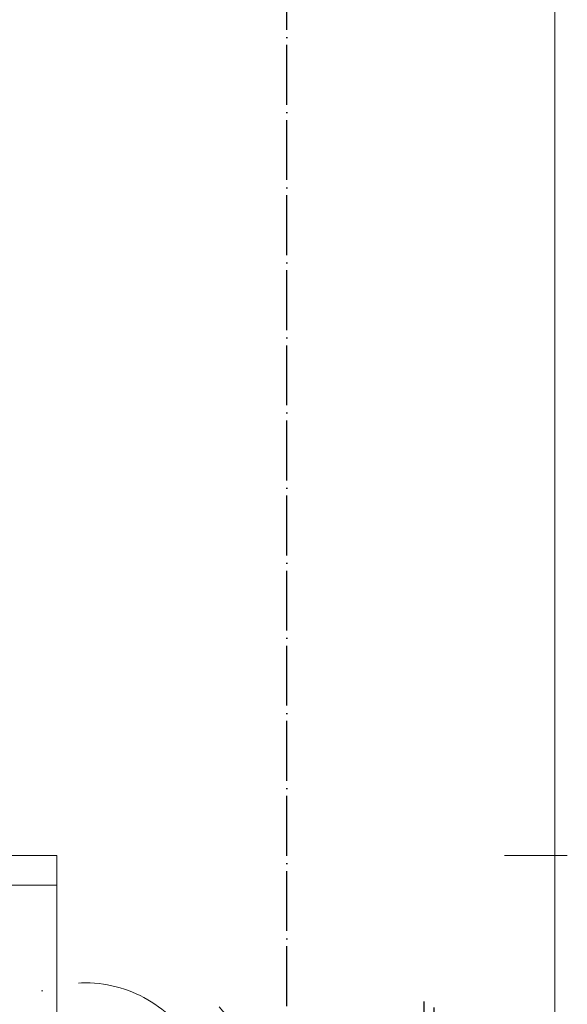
# Model space of a CAD drawing. Header units: centimetres. Extents: x -16053 to 7031, y -7778 to 254.
# Tile 163 of 256: x -4328 to -4108, y -5180 to -4785. Entities that reach past the tile are written whole.
import ezdxf

# ---------------------------------------------------------------- set-up
doc = ezdxf.new("R2010")
doc.units = ezdxf.units.CM
doc.header["$MEASUREMENT"] = 0
doc.linetypes.add('ACAD_ISO04W100', pattern=[30, 24, -3, 0, -3])
doc.linetypes.add('ACAD_ISO10W100', pattern=[18, 12, -3, 0, -3])
doc.layers.get('0').update_dxf_attribs({"linetype": 'CONTINUOUS'})
doc.layers.add('_jte_Uziom fund', color=243, linetype='ACAD_ISO04W100', lineweight=30)
doc.layers.add('ODGROMÓWKA', color=3, linetype='ACAD_ISO10W100', lineweight=13)
doc.layers.add('uziemienie', color=1, linetype='ACAD_ISO10W100')

# ---------------------------------------------------------------- blocks, each defined once
blk = doc.blocks.new('I$CE8CCB8F4')
at = {"layer": 'uziemienie'}
for points in [[(22.14, 0.07), (-22.14, -0.07)], [(19.68, -3.99), (-19.65, -4.11)], [(17.35, -8.04), (-17.3, -8.15)], [(15.03, -12.09), (-14.96, -12.19)], [(12.22, -16.99), (-12.12, -17.07)], [(9.8, -21.22), (-9.67, -21.27)], [(7.38, -25.44), (-7.22, -25.48)], [(4.96, -29.66), (-4.78, -29.69)], [(2.54, -33.88), (-2.33, -33.9)]]:
    blk.add_lwpolyline(points, dxfattribs=at)
blk = doc.blocks.new('I$C08180AA7')
at = {"layer": 'ODGROMÓWKA', "ltscale": 2}
h = blk.add_hatch(color=256, dxfattribs=at)
edge = h.paths.add_edge_path()
edge.add_arc((0.57, 0.59), 4.42, 0, 360)
h = blk.add_hatch(color=256, dxfattribs=at)
edge = h.paths.add_edge_path()
edge.add_arc((-2.77, -88.22), 4.42, 0, 360)
at = {"layer": 'uziemienie', "ltscale": 5}
h = blk.add_hatch(color=256, dxfattribs=at)
edge = h.paths.add_edge_path()
edge.add_ellipse((-3.33, -139.47), major_axis=(-11.53, 9.21), ratio=1, start_angle=225, end_angle=585)
h = blk.add_hatch(color=256, dxfattribs=at)
edge = h.paths.add_edge_path()
edge.add_arc((-2.54, -138.64), 6.18, 0, 360)
at = {"layer": 'ODGROMÓWKA', "ltscale": 2}
for points in [[(-23.25, -131.15), (16.58, -97.13)], [(-3.33, -139.47), (-3.33, -179.3)]]:
    blk.add_lwpolyline(points, dxfattribs=at)
blk.add_circle((-3.33, -114.14), 10.89, dxfattribs=at)
at = {"layer": 'ODGROMÓWKA', "ltscale": 5}
blk.add_arc((-23.15, -43.6), 49.36, 293.6654, 62.0368, dxfattribs=at)
at = {"layer": 'uziemienie', "ltscale": 5}
blk.add_lwpolyline([(-3.33, -88.81), (-3.33, -139.47)], dxfattribs=at)
at = {"layer": 'ODGROMÓWKA', "ltscale": 2}
blk.add_blockref('I$CE8CCB8F4', (-3.33, -179.3), dxfattribs=at)

msp = doc.modelspace()

# ---------------------------------------------------------------- linework, layer by layer
at = {"color": 7, "linetype": 'Continuous', "lineweight": 9}
for points in [[(-4113.409, -325.723), (-4113.409, -5119.973), (-4113.409, -5119.973)], [(-4133.587, -5119.973), (-4108.447, -5119.973), (-4108.447, -5119.973)], [(-4133.587, -5119.973), (-4108.447, -5119.973), (-4108.447, -5119.973)], [(-4113.409, -5119.973), (-4113.409, -6472.274), (-4113.409, -6472.274)]]:
    msp.add_lwpolyline(points, dxfattribs=at)
at = {"color": 8, "linetype": 'Continuous', "lineweight": 15, "true_color": 0x767676}
msp.add_lwpolyline([(-4983.407, -5131.882), (-4313.211, -5131.882), (-4313.211, -5119.973), (-4983.407, -5119.973)], close=True, dxfattribs=at)
at = {"color": 252, "linetype": 'Continuous', "lineweight": 9, "true_color": 0x989898}
msp.add_lwpolyline([(-4333.058, -5131.882), (-4313.211, -5131.882), (-4313.211, -6472.274), (-4360.845, -6472.274), (-6689.661, -6472.274), (-6689.661, -6402.476), (-6689.661, -5131.882), (-4935.441, -5131.882)], dxfattribs=at)
at = {"layer": '_jte_Uziom fund'}
msp.add_lwpolyline([(-4220.91, -6474.594), (-4220.91, -3741.224)], dxfattribs=at)

# ---------------------------------------------------------------- block references
at = {"layer": 'ODGROMÓWKA', "ltscale": 2, "rotation": 89.99999999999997}
msp.add_blockref('I$C08180AA7', (-4345.21, -5197.222), dxfattribs=at)

doc.saveas('drawing.dxf')
